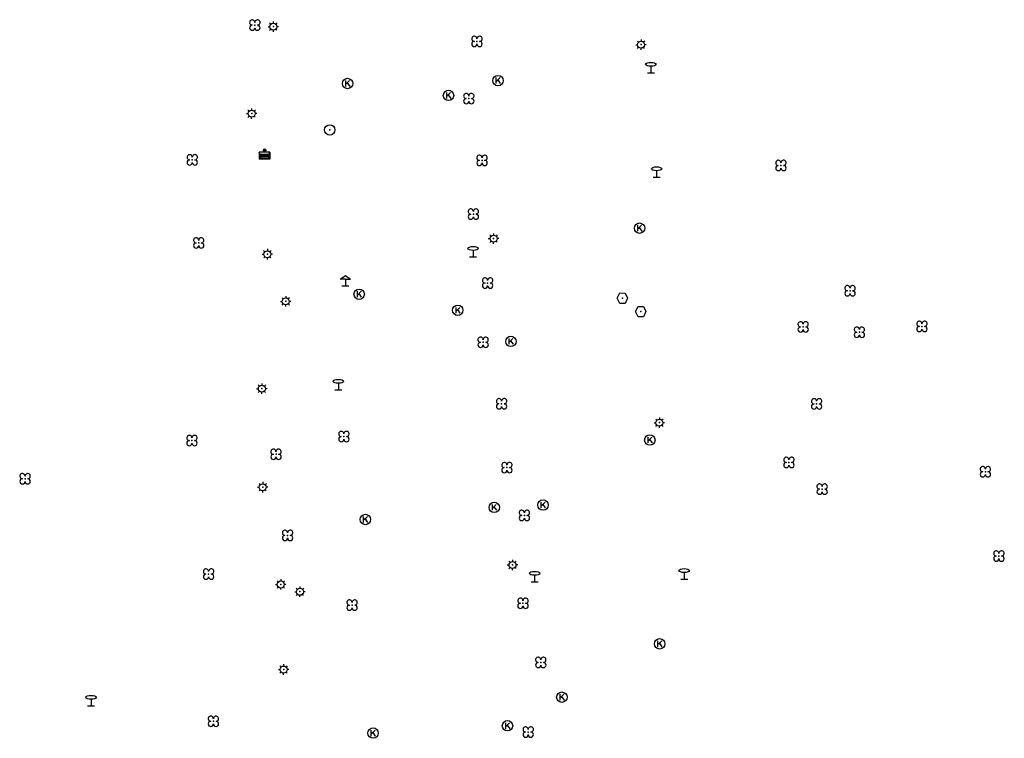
# Model space of a CAD drawing. Header units: metres. Extents: x 256352 to 256908, y 533292 to 533854.
# Tile 9 of 48: x 256491 to 256586, y 533505 to 533574. Entities that reach past the tile are written whole.
import ezdxf

# ---------------------------------------------------------------- set-up
doc = ezdxf.new("R2010")
doc.units = ezdxf.units.M
doc.header["$LTSCALE"] = 0.5
for name, color, linetype in [('Punt - Bak', 6, 'Continuous'), ('Punt - Paal', 7, 'Continuous'), ('Punt - Put', 8, 'Continuous'), ('Punt - Vegetatieobject', 7, 'Continuous')]:
    doc.layers.add(name, color=color, linetype=linetype)
doc.layers.add('Punt - vegetatieobject_punt', color=10, linetype='Continuous', lineweight=25)

# ---------------------------------------------------------------- blocks, each defined once
blk = doc.blocks.new('BOOM')
at = {"linetype": 'Continuous'}
for centre, radius, start, end in [((-0.424999, 0.425), 0.424, 359.8648684, 269.9998649), ((0.424999, 0.425), 0.426, 270.0001345, 180.1344972), ((0.425, -0.425), 0.426, 180, 90), ((-0.425, -0.424999), 0.424, 90.1351316, 359.9998649)]:
    blk.add_arc(centre, radius, start, end, dxfattribs=at)
blk = doc.blocks.new('LICHTMAST')
at = {"linetype": 'Continuous'}
for p, q in [((-0.435, 0.407), (-0.293, 0.265)), ((-0.01, 0.586), (-0.01, 0.38)), ((0.419, 0.409), (0.275, 0.263)), ((-0.609, -0.015), (-0.412, -0.014)), ((-0.434, -0.44), (-0.29, -0.296)), ((-0.007, -0.602), (-0.005, -0.416)), ((0.406, -0.431), (0.274, -0.298)), ((0.589, -0.015), (0.389, -0.015))]:
    blk.add_line(p, q, dxfattribs=at)
blk.add_circle((-0.01, -0.015), 0.4, dxfattribs=at)
blk = doc.blocks.new('Afvalbak')
at = {"linetype": 'Continuous'}
for p, q in [((0.4, -0.091), (-0.4, -0.091)), ((-0.34, -0.195), (-0.4, -0.091)), ((-0.34, -0.252), (-0.4, -0.441)), ((0.4, -0.441), (-0.4, -0.441)), ((0.34, -0.195), (-0.34, -0.195)), ((-0.34, -0.252), (-0.34, -0.195)), ((0.34, -0.252), (-0.34, -0.252)), ((-0.302, -0.297), (-0.333, -0.397)), ((0.333, -0.397), (-0.333, -0.397)), ((0.302, -0.297), (-0.302, -0.297)), ((0.302, -0.297), (0.333, -0.397)), ((0.34, -0.195), (0.4, -0.091)), ((0.34, -0.252), (0.34, -0.195)), ((0.34, -0.252), (0.4, -0.441))]:
    blk.add_line(p, q, dxfattribs=at)
for p, q in [((-0.4, -0.091), (-0.4, -0.441)), ((0.4, -0.091), (0.4, -0.441))]:
    blk.add_line(p, q)
blk.add_circle((0, 0), 0.0908, dxfattribs=at)
blk = doc.blocks.new('Afzetpaal')
at = {"linetype": 'Continuous'}
blk.add_circle((0, 0), 0.25, dxfattribs=at)
blk = doc.blocks.new('Kolk')
at = {"linetype": 'Continuous'}
for p, q in [((-0.131779, -0.225094), (-0.131779, 0.223554)), ((-0.131779, -0.061917), (0.155792, 0.223554)), ((-0.023655, 0.045417), (0.167783, -0.225094))]:
    blk.add_line(p, q, dxfattribs=at)
blk.add_circle((0, 0), 0.4, dxfattribs=at)
blk = doc.blocks.new('Verkeersbord')
at = {"linetype": 'Continuous'}
for p, q in [((-0.004, 1.246), (-0.004, -0.004)), ((-0.253, -0.003), (0.247, -0.003))]:
    blk.add_line(p, q, dxfattribs=at)
blk.add_circle((-0.004, 1.621), 0.375, dxfattribs=at)
blk = doc.blocks.new('Inspectie_Rioolput')
at = {"linetype": 'Continuous'}
blk.add_lwpolyline([(-0.908, -0.012), (-0.457, 0.793), (0.455, 0.772), (0.898, -0.004), (0.455, -0.79), (-0.463, -0.787), (-0.908, -0.012)], dxfattribs=at)
blk = doc.blocks.new('Haltepaal')
at = {"linetype": 'Continuous'}
for p, q in [((-0.392, 1.275), (-0.017, 2.025)), ((-0.017, 2.025), (0.358, 1.275)), ((-0.017, 1.275), (-0.392, 1.275)), ((-0.017, 1.275), (-0.017, 0.025)), ((-0.017, 1.275), (0.358, 1.275)), ((-0.267, 0.026), (0.233, 0.026))]:
    blk.add_line(p, q, dxfattribs=at)

msp = doc.modelspace()

# ---------------------------------------------------------------- linework, layer by layer
at = {"layer": 'Punt - Bak'}
msp.add_point((256514.864, 533561.316), dxfattribs=at)
at = {"layer": 'Punt - Paal'}
for p in [(256515.716, 533573.217), (256550.997, 533571.481), (256551.936, 533568.776), (256513.634, 533564.871), (256521.118, 533563.294), (256552.484, 533558.752), (256536.846, 533552.871), (256515.145, 533551.369), (256534.878, 533551.109), (256522.651, 533548.32), (256516.906, 533546.844), (256514.617, 533538.464), (256521.954, 533538.346), (256552.761, 533535.193), (256514.698, 533529.003), (256538.666, 533521.54), (256516.433, 533519.665), (256540.785, 533519.914), (256555.135, 533520.177), (256518.268, 533518.965), (256516.703, 533511.503), (256498.233, 533508.014)]:
    msp.add_point(p, dxfattribs=at)
at = {"layer": 'Punt - Put'}
for p in [(256522.834, 533567.748), (256537.264, 533568.031), (256532.519, 533566.605), (256550.852, 533553.86), (256523.942, 533547.521), (256549.199, 533547.142), (256533.406, 533545.981), (256550.962, 533545.856), (256538.505, 533542.991), (256551.834, 533533.524), (256541.583, 533527.283), (256536.91, 533527.055), (256524.539, 533525.896), (256552.775, 533513.956), (256543.394, 533508.838), (256538.177, 533506.094), (256525.275, 533505.386)]:
    msp.add_point(p, dxfattribs=at)
at = {"layer": 'Punt - Vegetatieobject'}
for p in [(256513.937, 533573.357), (256535.249, 533571.793), (256534.467, 533566.3), (256507.933, 533560.42), (256535.731, 533560.371), (256564.41, 533559.882), (256534.903, 533555.21), (256508.549, 533552.444), (256536.269, 533548.594), (256571.044, 533547.85), (256566.54, 533544.383), (256577.943, 533544.428), (256571.938, 533543.869), (256535.838, 533542.906), (256537.61, 533537.002), (256567.837, 533536.992), (256522.479, 533533.857), (256507.904, 533533.473), (256515.966, 533532.154), (256565.18, 533531.371), (256538.122, 533530.876), (256584.025, 533530.475), (256491.893, 533529.805), (256568.364, 533528.81), (256539.793, 533526.286), (256517.075, 533524.369), (256585.323, 533522.384), (256509.499, 533520.654), (256523.266, 533517.673), (256539.663, 533517.85), (256541.371, 533512.171), (256509.96, 533506.521), (256540.164, 533505.488)]:
    msp.add_point(p, dxfattribs=at)
at = {"layer": 'Punt - vegetatieobject_punt'}
for p in [(256513.937, 533573.357), (256535.249, 533571.793), (256534.467, 533566.3), (256507.933, 533560.42), (256535.731, 533560.371), (256564.41, 533559.882), (256534.903, 533555.21), (256508.549, 533552.444), (256536.269, 533548.594), (256571.044, 533547.85), (256566.54, 533544.383), (256577.943, 533544.428), (256571.938, 533543.869), (256535.838, 533542.906), (256537.61, 533537.002), (256567.837, 533536.992), (256522.479, 533533.857), (256507.904, 533533.473), (256515.966, 533532.154), (256565.18, 533531.371), (256538.122, 533530.876), (256584.025, 533530.475), (256491.893, 533529.805), (256568.364, 533528.81), (256539.793, 533526.286), (256517.075, 533524.369), (256585.323, 533522.384), (256509.499, 533520.654), (256523.266, 533517.673), (256539.663, 533517.85), (256541.371, 533512.171), (256509.96, 533506.521), (256540.164, 533505.488)]:
    msp.add_point(p, dxfattribs=at)

# ---------------------------------------------------------------- block references
at = {"layer": 'Punt - Bak', "xscale": 1.25000000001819, "yscale": 1.881467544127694}
msp.add_blockref('Afvalbak', (256514.864, 533561.316), dxfattribs=at)
at = {"layer": 'Punt - Paal'}
for name, p, xscale, yscale in [('LICHTMAST', (256515.716, 533573.217), 0.8347245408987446, 0.8417508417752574), ('LICHTMAST', (256550.997, 533571.481), 0.8347245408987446, 0.8417508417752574), ('Verkeersbord', (256551.936, 533568.776), 1.333333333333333, 0.5), ('LICHTMAST', (256513.634, 533564.871), 0.8347245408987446, 0.8417508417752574), ('Afzetpaal', (256521.118, 533563.294), 2, 2), ('Verkeersbord', (256552.484, 533558.752), 1.333333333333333, 0.5), ('LICHTMAST', (256536.846, 533552.871), 0.8347245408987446, 0.8417508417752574), ('LICHTMAST', (256515.145, 533551.369), 0.8347245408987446, 0.8417508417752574), ('Verkeersbord', (256534.878, 533551.109), 1.333333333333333, 0.5), ('Haltepaal', (256522.651, 533548.32), 1.333333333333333, 0.5), ('LICHTMAST', (256516.906, 533546.844), 0.8347245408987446, 0.8417508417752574), ('LICHTMAST', (256514.617, 533538.464), 0.8347245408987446, 0.8417508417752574), ('Verkeersbord', (256521.954, 533538.346), 1.333333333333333, 0.5), ('LICHTMAST', (256552.761, 533535.193), 0.8347245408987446, 0.8417508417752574), ('LICHTMAST', (256514.698, 533529.003), 0.8347245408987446, 0.8417508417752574), ('LICHTMAST', (256538.666, 533521.54), 0.8347245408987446, 0.8417508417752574), ('Verkeersbord', (256540.785, 533519.914), 1.333333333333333, 0.5), ('Verkeersbord', (256555.135, 533520.177), 1.333333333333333, 0.5), ('LICHTMAST', (256516.433, 533519.665), 0.8347245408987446, 0.8417508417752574), ('LICHTMAST', (256518.268, 533518.965), 0.8347245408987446, 0.8417508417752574), ('LICHTMAST', (256516.703, 533511.503), 0.8347245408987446, 0.8417508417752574), ('Verkeersbord', (256498.233, 533508.014), 1.333333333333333, 0.5)]:
    msp.add_blockref(name, p, dxfattribs=dict(at, xscale=xscale, yscale=yscale))
at = {"layer": 'Punt - Put'}
for name, p, xscale, yscale in [('Kolk', (256522.834, 533567.748), 1.25000000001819, 1.25000000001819), ('Kolk', (256537.264, 533568.031), 1.25000000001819, 1.25000000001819), ('Kolk', (256532.519, 533566.605), 1.25000000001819, 1.25000000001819), ('Kolk', (256550.852, 533553.86), 1.25000000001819, 1.25000000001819), ('Kolk', (256523.942, 533547.521), 1.25000000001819, 1.25000000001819), ('Inspectie_Rioolput', (256549.199, 533547.142), 0.5537098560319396, 0.6317119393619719), ('Kolk', (256533.406, 533545.981), 1.25000000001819, 1.25000000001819), ('Inspectie_Rioolput', (256550.962, 533545.856), 0.5537098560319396, 0.6317119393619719), ('Kolk', (256538.505, 533542.991), 1.25000000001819, 1.25000000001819), ('Kolk', (256551.834, 533533.524), 1.25000000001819, 1.25000000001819), ('Kolk', (256536.91, 533527.055), 1.25000000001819, 1.25000000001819), ('Kolk', (256541.583, 533527.283), 1.25000000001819, 1.25000000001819), ('Kolk', (256524.539, 533525.896), 1.25000000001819, 1.25000000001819), ('Kolk', (256552.775, 533513.956), 1.25000000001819, 1.25000000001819), ('Kolk', (256543.394, 533508.838), 1.25000000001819, 1.25000000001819), ('Kolk', (256538.177, 533506.094), 1.25000000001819, 1.25000000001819), ('Kolk', (256525.275, 533505.386), 1.25000000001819, 1.25000000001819)]:
    msp.add_blockref(name, p, dxfattribs=dict(at, xscale=xscale, yscale=yscale))
at = {"layer": 'Punt - Vegetatieobject', "xscale": 0.5882352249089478, "yscale": 0.5875440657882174}
for p in [(256513.937, 533573.357), (256535.249, 533571.793), (256534.467, 533566.3), (256507.933, 533560.42), (256535.731, 533560.371), (256564.41, 533559.882), (256534.903, 533555.21), (256508.549, 533552.444), (256536.269, 533548.594), (256571.044, 533547.85), (256566.54, 533544.383), (256571.938, 533543.869), (256577.943, 533544.428), (256535.838, 533542.906), (256537.61, 533537.002), (256567.837, 533536.992), (256507.904, 533533.473), (256522.479, 533533.857), (256515.966, 533532.154), (256565.18, 533531.371), (256538.122, 533530.876), (256584.025, 533530.475), (256491.893, 533529.805), (256568.364, 533528.81), (256539.793, 533526.286), (256517.075, 533524.369), (256585.323, 533522.384), (256509.499, 533520.654), (256523.266, 533517.673), (256539.663, 533517.85), (256541.371, 533512.171), (256509.96, 533506.521), (256540.164, 533505.488)]:
    msp.add_blockref('BOOM', p, dxfattribs=at)
at = {"layer": 'Punt - vegetatieobject_punt', "xscale": 0.5882352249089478, "yscale": 0.5875440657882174}
for p in [(256513.937, 533573.357), (256535.249, 533571.793), (256534.467, 533566.3), (256507.933, 533560.42), (256535.731, 533560.371), (256564.41, 533559.882), (256534.903, 533555.21), (256508.549, 533552.444), (256536.269, 533548.594), (256571.044, 533547.85), (256566.54, 533544.383), (256571.938, 533543.869), (256577.943, 533544.428), (256535.838, 533542.906), (256537.61, 533537.002), (256567.837, 533536.992), (256507.904, 533533.473), (256522.479, 533533.857), (256515.966, 533532.154), (256565.18, 533531.371), (256538.122, 533530.876), (256584.025, 533530.475), (256491.893, 533529.805), (256568.364, 533528.81), (256539.793, 533526.286), (256517.075, 533524.369), (256585.323, 533522.384), (256509.499, 533520.654), (256523.266, 533517.673), (256539.663, 533517.85), (256541.371, 533512.171), (256509.96, 533506.521), (256540.164, 533505.488)]:
    msp.add_blockref('BOOM', p, dxfattribs=at)

doc.saveas('drawing.dxf')
